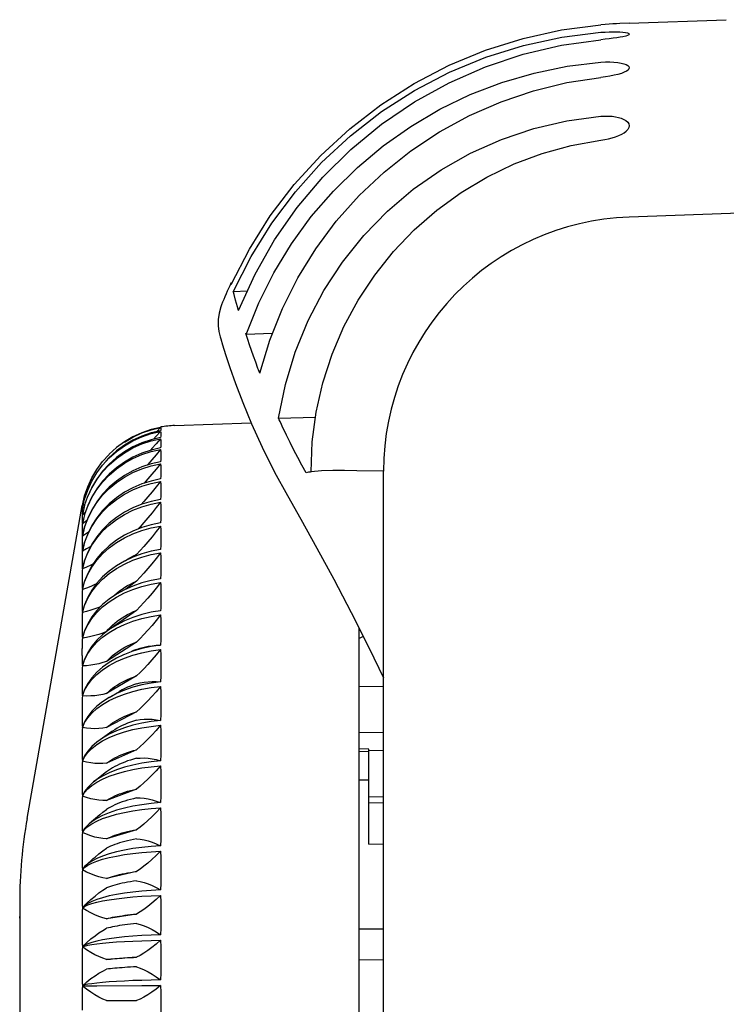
# Model space of a CAD drawing. Header units: inches. Extents: x 0 to 13.8, y 0 to 10.6.
# Tile 20 of 30: x 7.8 to 8.4, y 5.7 to 6.5. Entities that reach past the tile are written whole.
import ezdxf

# ---------------------------------------------------------------- set-up
doc = ezdxf.new("R2010")
doc.units = ezdxf.units.IN
doc.header["$LTSCALE"] = 0.75625
doc.header["$MEASUREMENT"] = 0
doc.layers.get('0').update_dxf_attribs({"linetype": 'CONTINUOUS'})

msp = doc.modelspace()

# ---------------------------------------------------------------- linework, layer by layer
at = {"color": 7, "linetype": 'Continuous'}
for p, q in [((8.31316, 6.45774), (8.30554, 6.45734)), ((8.31332, 6.45775), (8.31316, 6.45774)), ((8.31332, 6.45775), (8.39206, 6.4605)), ((8.25847, 6.44628), (8.29034, 6.45026)), ((9.01935, 6.32483), (8.31332, 6.30017)), ((7.99082, 6.24654), (7.99001, 6.24649)), ((7.99001, 6.24649), (7.99016, 6.24592)), ((8.00333, 6.23984), (7.99194, 6.23932)), ((7.99537, 6.22727), (7.99381, 6.23266)), ((7.99626, 6.22425), (7.99537, 6.22727)), ((8.00188, 6.20615), (8.00231, 6.20481)), ((8.02343, 6.20559), (8.00231, 6.20481)), ((8.02866, 6.13666), (8.05874, 6.13754)), ((7.92514, 6.12733), (7.93288, 6.12913)), ((7.93288, 6.12913), (7.92982, 6.12589)), ((7.93322, 6.12965), (7.93288, 6.12931)), ((7.94414, 6.1308), (8.00644, 6.13298)), ((8.03161, 6.13027), (8.03101, 6.13156)), ((7.88589, 6.1015), (7.89123, 6.10739)), ((7.88589, 6.09867), (7.89123, 6.10451)), ((7.89123, 6.10487), (7.88855, 6.10192)), ((8.02543, 6.0928), (8.03578, 6.07395)), ((8.11384, 4.29582), (8.11384, 6.09361)), ((7.87123, 6.06586), (7.87381, 6.07344)), ((7.82454, 5.81169), (7.86935, 6.06578)), ((7.86935, 6.06432), (7.86934, 6.06422)), ((7.86935, 6.06453), (7.86935, 6.06443)), ((7.87016, 6.06654), (7.86941, 6.06584)), ((7.87123, 6.06601), (7.86941, 6.05837)), ((7.87089, 6.0646), (7.86941, 6.06332)), ((7.86934, 6.06139), (7.86935, 6.06078)), ((7.86935, 6.06078), (7.86934, 6.06017)), ((7.86934, 6.05547), (7.86935, 6.05426)), ((7.87187, 6.06026), (7.86941, 6.05832)), ((7.87123, 6.05845), (7.86941, 6.05093)), ((7.86935, 6.05426), (7.86934, 6.05365)), ((7.87123, 6.04843), (7.86941, 6.04108)), ((7.86934, 6.03635), (7.86934, 6.03338)), ((7.87123, 6.03601), (7.86941, 6.02887)), ((7.89123, 6.03313), (7.8859, 6.02812)), ((7.86934, 6.02328), (7.86934, 6.01975)), ((7.91327, 6.02607), (7.91075, 6.02403)), ((7.87123, 6.02127), (7.86941, 6.01439)), ((7.86934, 6.00796), (7.86934, 6.0039)), ((7.91327, 6.00443), (7.90466, 5.99789)), ((7.86934, 5.9905), (7.86934, 5.98593)), ((7.89123, 5.98979), (7.88589, 5.98531)), ((7.91327, 5.98067), (7.88904, 5.96354)), ((7.93288, 5.98034), (7.92683, 5.97939)), ((7.86934, 5.971), (7.86934, 5.96595)), ((7.87123, 5.96411), (7.86941, 5.95825)), ((7.89123, 5.96499), (7.88589, 5.96083)), ((7.88904, 5.96354), (7.89055, 5.96528)), ((7.89055, 5.96528), (7.89215, 5.96698)), ((8.09415, 5.35343), (8.09415, 5.96589)), ((8.09741, 5.95942), (8.09415, 5.9579)), ((7.91327, 5.95493), (7.88904, 5.9392)), ((7.90354, 5.94183), (7.91039, 5.94422)), ((8.1021, 5.95007), (8.11384, 5.92575)), ((7.87123, 5.94113), (7.86941, 5.93568)), ((7.88904, 5.9392), (7.89055, 5.9408)), ((7.91327, 5.92737), (7.88904, 5.91313)), ((7.86934, 5.92637), (7.86934, 5.92046)), ((8.09415, 5.91875), (8.11384, 5.91918)), ((7.89123, 5.90992), (7.89958, 5.91481)), ((7.89123, 5.90734), (7.89713, 5.91016)), ((7.86934, 5.90152), (7.86934, 5.89522)), ((7.91327, 5.89816), (7.88904, 5.8855)), ((7.89342, 5.88222), (7.88378, 5.8755)), ((8.09415, 5.88176), (8.11384, 5.88148)), ((7.86934, 5.87517), (7.86934, 5.86854)), ((7.88118, 5.87165), (7.88589, 5.87458)), ((7.88589, 5.87458), (7.89123, 5.87728)), ((7.91327, 5.86748), (7.88904, 5.85648)), ((8.10203, 5.86793), (8.09415, 5.86812)), ((8.09415, 5.86614), (8.10203, 5.86595)), ((8.10201, 5.86708), (8.11384, 5.86684)), ((8.10203, 5.7908), (8.10203, 5.86793)), ((7.86941, 5.85817), (7.87123, 5.86173)), ((7.86937, 5.851), (7.86934, 5.8475)), ((7.86934, 5.8475), (7.86934, 5.84057)), ((7.88904, 5.84947), (7.87856, 5.84121)), ((7.89055, 5.85059), (7.88904, 5.84947)), ((7.87714, 5.83846), (7.88118, 5.84111)), ((8.10203, 5.84272), (8.09415, 5.84271)), ((7.86941, 5.82973), (7.87123, 5.83274)), ((7.91327, 5.83552), (7.88904, 5.82625)), ((8.11384, 5.82895), (8.10198, 5.82916)), ((8.10203, 5.8245), (8.11384, 5.82435)), ((7.86937, 5.82229), (7.86934, 5.81867)), ((7.86934, 5.81867), (7.86934, 5.81148)), ((7.87381, 5.80504), (7.87714, 5.80732)), ((7.88353, 5.81459), (7.87482, 5.80712)), ((7.87714, 5.80732), (7.88118, 5.80946)), ((7.87123, 5.80339), (7.86941, 5.80048)), ((7.86941, 5.80023), (7.87123, 5.80268)), ((7.87123, 5.80268), (7.87381, 5.80504)), ((7.91327, 5.80248), (7.88904, 5.79499)), ((7.86937, 5.79259), (7.86934, 5.78886)), ((7.86934, 5.78886), (7.86934, 5.78146)), ((8.10203, 5.7908), (8.11384, 5.79095)), ((7.8783, 5.77898), (7.87215, 5.77337)), ((7.87381, 5.77353), (7.87714, 5.77526)), ((7.87123, 5.77247), (7.86941, 5.77012)), ((7.86941, 5.76988), (7.87123, 5.77173)), ((7.87123, 5.77173), (7.87381, 5.77353)), ((7.87215, 5.77337), (7.87123, 5.77247)), ((7.91327, 5.76855), (7.88904, 5.76289)), ((7.86937, 5.76206), (7.86934, 5.75825)), ((7.86934, 5.75825), (7.86934, 5.75069)), ((7.81856, 5.74332), (7.81856, 5.73192)), ((7.86941, 5.73884), (7.87123, 5.7401)), ((7.87029, 5.74004), (7.86941, 5.73909)), ((7.87123, 5.7401), (7.87381, 5.74132)), ((7.87304, 5.74266), (7.87133, 5.74103)), ((7.81857, 5.73192), (7.81856, 5.73172)), ((7.81856, 5.73172), (7.81856, 5.57611)), ((7.81857, 5.73188), (7.81857, 5.73192)), ((7.81857, 5.73165), (7.81857, 5.73188)), ((7.81857, 5.73061), (7.81857, 5.73165)), ((7.86937, 5.7309), (7.86934, 5.72703)), ((7.91327, 5.73395), (7.88904, 5.73016)), ((7.86934, 5.72703), (7.86934, 5.71935)), ((8.11384, 5.7216), (8.09415, 5.7216)), ((7.86937, 5.6993), (7.86934, 5.6954)), ((7.86934, 5.6954), (7.86934, 5.68765)), ((7.91327, 5.6989), (7.88904, 5.69699)), ((8.11384, 5.69655), (8.09415, 5.69688)), ((7.87381, 5.67559), (7.88118, 5.67566)), ((7.88118, 5.67566), (7.91761, 5.6758)), ((7.91761, 5.6758), (7.93288, 5.67581)), ((7.86937, 5.66746), (7.86934, 5.66355)), ((7.86934, 5.66355), (7.86934, 5.65577)), ((7.88904, 5.6636), (7.91327, 5.6636))]:
    msp.add_line(p, q, dxfattribs=at)
for points in [[(7.99027, 6.24548), (8.00497, 6.27407), (8.02197, 6.30105), (8.04136, 6.32652), (8.06289, 6.3502), (8.08643, 6.37188), (8.11177, 6.39143), (8.13875, 6.40865), (8.16713, 6.42345), (8.19671, 6.43569), (8.22726, 6.4453), (8.25843, 6.45215), (8.29034, 6.45627)], [(8.30554, 6.45734), (8.30293, 6.45719), (8.30002, 6.457), (8.29689, 6.45679), (8.29365, 6.45655), (8.29034, 6.45628)], [(8.29034, 6.45027), (8.29371, 6.45049), (8.29701, 6.45063), (8.30019, 6.45068), (8.30314, 6.45065), (8.30578, 6.45054), (8.30807, 6.45035)], [(8.30807, 6.45035), (8.31029, 6.45005), (8.31193, 6.44969), (8.31296, 6.44926), (8.31332, 6.44876)], [(8.31332, 6.44876), (8.313, 6.44826), (8.31201, 6.44772), (8.31039, 6.44718), (8.3082, 6.44664)], [(7.99194, 6.23932), (8.00635, 6.26806), (8.02311, 6.29517), (8.04228, 6.32074), (8.06363, 6.3445), (8.08701, 6.36624), (8.11222, 6.38581), (8.13907, 6.40305), (8.16736, 6.41783), (8.19686, 6.43002), (8.22735, 6.43955), (8.25847, 6.44628)], [(7.99625, 6.22425), (8.00961, 6.25369), (8.02545, 6.28155), (8.04385, 6.30795), (8.06456, 6.33256), (8.08745, 6.35517), (8.11229, 6.3756), (8.1389, 6.39368), (8.16705, 6.40926), (8.19652, 6.4222), (8.22706, 6.43241), (8.25829, 6.43974), (8.29034, 6.44425)], [(8.3082, 6.44664), (8.30591, 6.4462), (8.30326, 6.44577), (8.30029, 6.44536), (8.29708, 6.44496), (8.29375, 6.44459), (8.29034, 6.44425)], [(8.00231, 6.20481), (8.01261, 6.23044), (8.02486, 6.25494), (8.03913, 6.27839), (8.05524, 6.30058), (8.07312, 6.32133), (8.09262, 6.34055), (8.11362, 6.35808), (8.13599, 6.37384), (8.15958, 6.38771), (8.18424, 6.3996), (8.20981, 6.40943), (8.23613, 6.41713), (8.26295, 6.42262), (8.29034, 6.42593)], [(8.29034, 6.42593), (8.29393, 6.42614), (8.29746, 6.42617), (8.30083, 6.42602), (8.30394, 6.42571), (8.30666, 6.42526), (8.30897, 6.42466)], [(8.30897, 6.42466), (8.31078, 6.42397), (8.31214, 6.42321), (8.313, 6.42236), (8.31332, 6.42139)], [(8.30921, 6.41774), (8.30689, 6.41685), (8.30413, 6.41604), (8.30103, 6.4153), (8.29764, 6.41464), (8.29404, 6.41407), (8.29034, 6.41361)], [(8.31332, 6.42139), (8.31308, 6.42052), (8.31232, 6.41958), (8.31102, 6.41865), (8.30921, 6.41774)], [(8.0134, 6.17337), (8.0215, 6.20012), (8.03179, 6.22588), (8.04432, 6.25073), (8.05893, 6.27442), (8.07555, 6.29675), (8.09402, 6.31757), (8.11424, 6.3367), (8.13602, 6.35403), (8.15924, 6.3694), (8.1837, 6.38273), (8.20923, 6.39388), (8.23565, 6.40279), (8.26265, 6.40936), (8.29034, 6.4136)], [(8.02866, 6.13666), (8.03416, 6.16401), (8.04213, 6.19042), (8.05262, 6.21601), (8.06547, 6.24046), (8.08058, 6.26353), (8.0978, 6.28506), (8.11698, 6.30483), (8.13794, 6.32269), (8.16052, 6.33848), (8.1845, 6.35207), (8.2097, 6.3633), (8.23589, 6.37211), (8.26273, 6.37834), (8.29034, 6.38204)], [(8.29034, 6.38204), (8.29345, 6.38222), (8.29648, 6.38221), (8.29936, 6.38201), (8.30208, 6.38163), (8.30459, 6.38109), (8.30687, 6.38039), (8.30889, 6.37954), (8.31058, 6.37853)], [(8.31058, 6.37853), (8.31204, 6.37724), (8.31296, 6.37587), (8.31332, 6.37425)], [(8.29034, 6.36273), (8.29345, 6.36322), (8.29651, 6.36384), (8.29946, 6.36458), (8.30225, 6.36543), (8.30485, 6.36641), (8.30719, 6.36748), (8.30922, 6.36865), (8.31088, 6.36991)], [(8.31332, 6.37425), (8.31307, 6.37288), (8.31225, 6.37139), (8.31088, 6.36991)], [(8.055, 6.0932), (8.05607, 6.11765), (8.0593, 6.14171), (8.0647, 6.1655), (8.0722, 6.18871), (8.08176, 6.21114), (8.09329, 6.23263), (8.1067, 6.25299), (8.12188, 6.27208), (8.13872, 6.28972), (8.15708, 6.30579), (8.17681, 6.32015), (8.19776, 6.33269), (8.21977, 6.34329), (8.24266, 6.35188), (8.26615, 6.35835), (8.29034, 6.36272)], [(7.99016, 6.24592), (7.99019, 6.24585), (7.99021, 6.24579), (7.99021, 6.24571), (7.99021, 6.24564), (7.99023, 6.24556), (7.99027, 6.24548)], [(7.99201, 6.23908), (7.992, 6.23912), (7.99199, 6.23916), (7.99198, 6.2392), (7.99197, 6.23924), (7.99196, 6.23928), (7.99195, 6.23932)], [(7.99381, 6.23266), (7.99255, 6.23716), (7.99201, 6.23908)], [(7.98238, 6.22879), (7.98179, 6.22722), (7.98035, 6.22197), (7.97966, 6.21685), (7.97963, 6.21193), (7.98019, 6.20722), (7.98122, 6.20289)], [(7.98122, 6.20289), (7.98173, 6.20119), (7.98323, 6.19633), (7.98571, 6.18851), (7.98922, 6.17795), (7.99383, 6.16488), (7.99963, 6.14955), (8.00674, 6.13224), (8.01529, 6.11322), (8.02543, 6.0928)], [(8.01197, 6.17717), (8.01012, 6.18219), (8.00837, 6.18706), (8.00672, 6.19175), (8.00516, 6.19628), (8.00369, 6.20063), (8.00232, 6.20481)], [(8.01289, 6.17465), (8.01247, 6.17592), (8.01223, 6.17655), (8.01197, 6.17717)], [(8.0134, 6.17337), (8.01313, 6.17402), (8.01289, 6.17465)], [(8.03101, 6.13156), (8.02985, 6.13412), (8.02927, 6.1354), (8.02867, 6.13666)], [(7.93288, 6.12931), (7.92514, 6.1275), (7.91761, 6.12492), (7.91039, 6.12159), (7.90354, 6.11755), (7.89713, 6.11284), (7.89123, 6.10751)], [(7.90354, 6.11741), (7.91039, 6.12144), (7.91761, 6.12475), (7.92514, 6.12733)], [(7.93288, 6.12913), (7.93307, 6.1289), (7.93318, 6.12859), (7.93322, 6.1282), (7.93318, 6.12774), (7.93307, 6.12721), (7.93288, 6.1266)], [(8.05111, 6.09251), (8.04768, 6.09864), (8.04437, 6.10477), (8.04118, 6.11087), (8.03809, 6.11694), (8.03511, 6.12298), (8.03161, 6.13027)], [(7.93288, 6.1266), (7.92514, 6.12479), (7.91761, 6.12222), (7.91039, 6.1189), (7.90354, 6.11488), (7.89713, 6.11019), (7.89123, 6.10487)], [(7.89123, 6.10451), (7.89713, 6.10978), (7.90354, 6.11444), (7.91039, 6.11843), (7.91761, 6.12172), (7.92514, 6.12427), (7.93288, 6.12606)], [(7.93288, 6.12101), (7.92514, 6.11922), (7.91761, 6.11667), (7.91039, 6.11338), (7.90354, 6.1094), (7.89713, 6.10475), (7.89123, 6.09949)], [(7.89123, 6.09888), (7.89713, 6.10408), (7.90354, 6.10866), (7.91039, 6.1126), (7.91761, 6.11583), (7.92514, 6.11835), (7.93288, 6.12011)], [(7.93288, 6.12011), (7.92933, 6.11599), (7.92591, 6.11208), (7.92463, 6.11064)], [(7.93288, 6.12606), (7.92933, 6.12211), (7.92713, 6.11968)], [(7.93288, 6.12606), (7.93307, 6.1254), (7.93318, 6.12467), (7.93322, 6.12387), (7.93318, 6.12299), (7.93307, 6.12203), (7.93288, 6.12101)], [(7.93288, 6.12011), (7.93307, 6.11903), (7.93318, 6.11789), (7.93322, 6.11667), (7.93318, 6.11537), (7.93307, 6.11401), (7.93288, 6.11257)], [(7.93288, 6.11257), (7.92514, 6.11081), (7.91761, 6.1083), (7.91039, 6.10507), (7.90354, 6.10114), (7.89713, 6.09657), (7.89123, 6.09139)], [(7.89123, 6.09055), (7.89713, 6.09563), (7.90354, 6.10012), (7.91039, 6.10397), (7.91761, 6.10714), (7.92514, 6.1096), (7.93288, 6.11132)], [(7.93288, 6.11132), (7.92934, 6.10708), (7.92592, 6.10305), (7.92261, 6.09923), (7.92207, 6.09862)], [(7.93288, 6.11132), (7.93307, 6.10983), (7.93318, 6.10828), (7.93322, 6.10665), (7.93318, 6.10495), (7.93307, 6.10318), (7.93288, 6.10134)], [(7.86941, 6.06584), (7.87123, 6.07356), (7.87381, 6.08107), (7.87714, 6.08828), (7.88118, 6.09511), (7.88589, 6.1015)], [(7.86941, 6.06335), (7.87123, 6.07098), (7.87381, 6.07842), (7.87714, 6.08556), (7.88118, 6.09234), (7.88589, 6.09867)], [(7.89123, 6.09949), (7.88589, 6.09366), (7.88118, 6.08733), (7.87714, 6.08057), (7.87381, 6.07344)], [(7.87381, 6.07319), (7.87714, 6.08023), (7.88118, 6.0869), (7.88589, 6.09314), (7.89123, 6.09888)], [(7.93288, 6.10134), (7.92514, 6.09962), (7.91761, 6.09716), (7.91039, 6.094), (7.90354, 6.09017), (7.89713, 6.0857), (7.89123, 6.08063)], [(7.89123, 6.07956), (7.89713, 6.0845), (7.90354, 6.08886), (7.91039, 6.0926), (7.91761, 6.09568), (7.92514, 6.09807), (7.93288, 6.09974)], [(7.93288, 6.09974), (7.92935, 6.0954), (7.92593, 6.09128), (7.92261, 6.08738), (7.91964, 6.08397)], [(7.93288, 6.09974), (7.93307, 6.09786), (7.93318, 6.0959), (7.93322, 6.09388), (7.93318, 6.09178), (7.93307, 6.08962), (7.93288, 6.08738)], [(7.89123, 6.09139), (7.88589, 6.08566), (7.88118, 6.07943), (7.87714, 6.07277), (7.87381, 6.06576), (7.87123, 6.05845)], [(7.87123, 6.05824), (7.87381, 6.06541), (7.87714, 6.0723), (7.88118, 6.07883), (7.88589, 6.08493), (7.89123, 6.09055)], [(7.93288, 6.08738), (7.92514, 6.08571), (7.91761, 6.08333), (7.91039, 6.08026), (7.90354, 6.07654), (7.89713, 6.07219), (7.89123, 6.06728)], [(8.055, 6.09314), (8.05435, 6.09302), (8.05371, 6.09291), (8.05306, 6.0928), (8.0511, 6.09251)], [(8.11384, 6.09361), (8.09227, 6.09396), (8.08224, 6.09428), (8.07269, 6.09439), (8.06362, 6.09398), (8.055, 6.09314)], [(7.86941, 6.04099), (7.87123, 6.04816), (7.87381, 6.05513), (7.87714, 6.06182), (7.88118, 6.06817), (7.88589, 6.0741), (7.89123, 6.07956)], [(7.89123, 6.08063), (7.88589, 6.07503), (7.88118, 6.06894), (7.87714, 6.06243), (7.87381, 6.05557), (7.87123, 6.04843)], [(7.89123, 6.06598), (7.89713, 6.07075), (7.90354, 6.07496), (7.91039, 6.07857), (7.91761, 6.08154), (7.92514, 6.08384), (7.93288, 6.08546)], [(7.93288, 6.08546), (7.92936, 6.08104), (7.92594, 6.07686), (7.92261, 6.07289), (7.91938, 6.06916), (7.91719, 6.06671)], [(7.93288, 6.08546), (7.93307, 6.08318), (7.93318, 6.08084), (7.93322, 6.07843), (7.93318, 6.07595), (7.93307, 6.0734), (7.93288, 6.07079)], [(8.03578, 6.07395), (8.04667, 6.05485), (8.05978, 6.03131), (8.07346, 6.00599), (8.08761, 5.97891), (8.1021, 5.95007)], [(7.86941, 6.06584), (7.86939, 6.06565), (7.86937, 6.06548), (7.86937, 6.06532), (7.86937, 6.06517), (7.86936, 6.065), (7.86934, 6.06483)], [(7.86934, 6.06483), (7.86935, 6.06473), (7.86935, 6.06463)], [(7.86934, 6.06422), (7.86936, 6.06409), (7.86937, 6.06394), (7.86937, 6.06379), (7.86937, 6.06363), (7.86939, 6.06349), (7.86941, 6.06335)], [(7.86941, 6.06332), (7.86939, 6.06298), (7.86937, 6.06265), (7.86937, 6.06203)], [(7.86941, 6.02876), (7.87123, 6.03569), (7.87381, 6.04241), (7.87714, 6.04887), (7.88118, 6.05499), (7.88589, 6.06072), (7.89123, 6.06598)], [(7.89123, 6.06728), (7.88589, 6.06183), (7.88118, 6.05592), (7.87714, 6.0496), (7.87381, 6.04294), (7.87123, 6.03601)], [(7.93288, 6.07079), (7.92514, 6.06918), (7.91761, 6.06688), (7.91039, 6.06393), (7.90354, 6.06033), (7.89713, 6.05615), (7.89123, 6.05141)], [(7.89123, 6.0499), (7.89713, 6.05446), (7.90354, 6.05849), (7.91039, 6.06195), (7.91761, 6.06479), (7.92514, 6.067), (7.93288, 6.06854)], [(7.93288, 6.06854), (7.92938, 6.06409), (7.92596, 6.05987), (7.92261, 6.05585), (7.91935, 6.05209), (7.91625, 6.04863), (7.91443, 6.04668)], [(7.93288, 6.06854), (7.93307, 6.06589), (7.93318, 6.06318), (7.93322, 6.06039), (7.93318, 6.05755), (7.93307, 6.05464), (7.93288, 6.05167)], [(7.86937, 6.06203), (7.86936, 6.06171), (7.86934, 6.06139)], [(7.86934, 6.06017), (7.86936, 6.05988), (7.86937, 6.05959), (7.86937, 6.05897)], [(7.86937, 6.05641), (7.86936, 6.05594), (7.86934, 6.05547)], [(7.86937, 6.05897), (7.86939, 6.05866), (7.86941, 6.05837)], [(7.86941, 6.05832), (7.86939, 6.05782), (7.86937, 6.05733), (7.86937, 6.05641)], [(7.86934, 6.05365), (7.86936, 6.05321), (7.86937, 6.05276), (7.86937, 6.05184)], [(7.86937, 6.04834), (7.86936, 6.04772), (7.86934, 6.0471)], [(7.86934, 6.0471), (7.86935, 6.0451), (7.86934, 6.0447)], [(7.86937, 6.05184), (7.86939, 6.05138), (7.86941, 6.05093)], [(7.86941, 6.05086), (7.86939, 6.0502), (7.86937, 6.04957), (7.86937, 6.04834)], [(7.87304, 6.05344), (7.8729, 6.05334), (7.86941, 6.05086)], [(7.86941, 6.01426), (7.87123, 6.02089), (7.87381, 6.02733), (7.87714, 6.03352), (7.88118, 6.03938), (7.88589, 6.04486), (7.89123, 6.0499)], [(7.89123, 6.05141), (7.88589, 6.04616), (7.88118, 6.04046), (7.87714, 6.03437), (7.87381, 6.02795), (7.87123, 6.02127)], [(7.93288, 6.05167), (7.92514, 6.05013), (7.91761, 6.04793), (7.91039, 6.0451), (7.90354, 6.04166), (7.89713, 6.03766), (7.89123, 6.03313)], [(7.89123, 6.03141), (7.89713, 6.03575), (7.90354, 6.03957), (7.91039, 6.04285), (7.91761, 6.04555), (7.92514, 6.04764), (7.93288, 6.04911)], [(7.93288, 6.04911), (7.92937, 6.04461), (7.92594, 6.04037), (7.92261, 6.03638), (7.91937, 6.03266), (7.91626, 6.02922), (7.91327, 6.02607)], [(7.93288, 6.04911), (7.93307, 6.0461), (7.93318, 6.04303), (7.93322, 6.03989), (7.93318, 6.0367), (7.93307, 6.03344), (7.93288, 6.03013)], [(7.86934, 6.0447), (7.86936, 6.04411), (7.86937, 6.04352), (7.86937, 6.04229)], [(7.86937, 6.04229), (7.86939, 6.04168), (7.86941, 6.04108)], [(7.86941, 6.04099), (7.86939, 6.04018), (7.86937, 6.0394), (7.86937, 6.03788)], [(7.87442, 6.04417), (7.8729, 6.04317), (7.86941, 6.04099)], [(7.86937, 6.03788), (7.86936, 6.03712), (7.86934, 6.03635)], [(7.86934, 6.03338), (7.86936, 6.03265), (7.86937, 6.0319), (7.86937, 6.03039)], [(7.87617, 6.0325), (7.8729, 6.03064), (7.86941, 6.02876)], [(7.86941, 5.99758), (7.87123, 6.00387), (7.87381, 6.00999), (7.87714, 6.01586), (7.88118, 6.02142), (7.88589, 6.02662), (7.89123, 6.03141)], [(7.86937, 6.02508), (7.86936, 6.02418), (7.86934, 6.02328)], [(7.86937, 6.03039), (7.86939, 6.02963), (7.86941, 6.02887)], [(7.86941, 6.02876), (7.86939, 6.02781), (7.86937, 6.02688), (7.86937, 6.02508)], [(7.88589, 6.02811), (7.88118, 6.02266), (7.87714, 6.01683), (7.87381, 6.01069), (7.87123, 6.0043), (7.87099, 6.00342)], [(7.93288, 6.03013), (7.92514, 6.02866), (7.91761, 6.02658), (7.91039, 6.02389), (7.90354, 6.02064), (7.89713, 6.01684), (7.89123, 6.01255)], [(7.89123, 6.01063), (7.89713, 6.01471), (7.90354, 6.01831), (7.91039, 6.02139), (7.91761, 6.02393), (7.92514, 6.0259), (7.93288, 6.02727)], [(7.90429, 6.02099), (7.90608, 6.02216), (7.90841, 6.02355), (7.9108, 6.02485), (7.91327, 6.02607)], [(7.93288, 6.02727), (7.92936, 6.02276), (7.92593, 6.01853), (7.92261, 6.01458), (7.91938, 6.01091), (7.91627, 6.00753), (7.91327, 6.00443)], [(7.93288, 6.02727), (7.93307, 6.02392), (7.93318, 6.02051), (7.93322, 6.01704), (7.93318, 6.01352), (7.93307, 6.00994), (7.93288, 6.0063)], [(7.86934, 6.01975), (7.86936, 6.01888), (7.86937, 6.018), (7.86937, 6.01619)], [(7.86937, 6.01619), (7.86939, 6.01529), (7.86941, 6.01439)], [(7.87829, 6.01849), (7.87629, 6.01746), (7.8729, 6.01582), (7.86941, 6.01426)], [(7.86937, 6.01003), (7.86936, 6.009), (7.86934, 6.00796)], [(7.86941, 6.01426), (7.86939, 6.01318), (7.86937, 6.01211), (7.86937, 6.01003)], [(7.86941, 5.97881), (7.87123, 5.98473), (7.87381, 5.99048), (7.87714, 5.996), (7.88118, 6.00124), (7.88589, 6.00613), (7.89123, 6.01063)], [(7.89123, 6.01255), (7.88589, 6.00778), (7.88118, 6.00261), (7.87714, 5.99709), (7.87381, 5.99127), (7.87123, 5.98521)], [(7.86934, 6.0039), (7.86936, 6.0029), (7.86937, 6.00188), (7.86937, 5.99981)], [(7.86937, 5.99981), (7.86939, 5.99876), (7.86941, 5.99772)], [(7.88085, 6.00216), (7.87958, 6.00156), (7.87629, 6.00014), (7.8729, 5.99881), (7.86941, 5.99758)], [(7.93288, 6.0063), (7.92514, 6.00492), (7.91761, 6.00297), (7.91039, 6.00044), (7.90354, 5.99739), (7.89713, 5.99382), (7.89123, 5.98979)], [(7.89123, 5.98769), (7.89713, 5.99148), (7.90354, 5.99483), (7.91039, 5.9977), (7.91761, 6.00006), (7.92514, 6.00189), (7.93288, 6.00317)], [(7.89958, 5.99642), (7.90166, 5.99794), (7.90383, 5.99939), (7.90608, 6.00076), (7.90841, 6.00206), (7.9108, 6.00329), (7.91327, 6.00443)], [(7.93288, 6.00317), (7.92937, 5.9987), (7.92596, 5.99452), (7.92264, 5.99063), (7.91942, 5.98703), (7.9163, 5.98371), (7.91327, 5.98067)], [(7.93288, 6.00317), (7.93298, 6.00135), (7.93307, 5.9995), (7.93313, 5.99765), (7.93318, 5.99578), (7.93321, 5.99389), (7.93322, 5.99199)], [(7.86937, 5.99283), (7.86936, 5.99166), (7.86934, 5.9905)], [(7.86941, 5.99758), (7.86939, 5.99636), (7.86937, 5.99516), (7.86937, 5.99283)], [(7.89432, 5.9919), (7.89568, 5.99318), (7.89758, 5.99483), (7.89958, 5.99642)], [(7.93322, 5.99199), (7.93321, 5.99008), (7.93318, 5.98816), (7.93313, 5.98622), (7.93307, 5.98427), (7.93298, 5.98231), (7.93288, 5.98034)], [(7.86934, 5.98593), (7.86936, 5.9848), (7.86937, 5.98365), (7.86937, 5.98132)], [(7.86941, 5.95807), (7.87123, 5.96358), (7.87381, 5.96894), (7.87714, 5.97408), (7.88118, 5.97895), (7.88589, 5.9835), (7.89123, 5.98769)], [(7.88446, 5.98384), (7.88279, 5.9831), (7.87958, 5.98185), (7.87629, 5.98072), (7.8729, 5.97971), (7.86941, 5.97881)], [(7.88589, 5.98531), (7.88118, 5.98046), (7.87714, 5.97527), (7.87381, 5.9698), (7.87123, 5.96411)], [(7.86937, 5.98132), (7.86939, 5.98015), (7.86941, 5.97897)], [(7.86941, 5.97881), (7.86939, 5.97746), (7.86937, 5.97614), (7.86937, 5.97356)], [(7.92683, 5.97939), (7.92514, 5.97906), (7.91761, 5.97724), (7.91039, 5.97489), (7.90354, 5.97205), (7.89713, 5.96874), (7.89123, 5.96499)], [(7.89123, 5.96272), (7.89713, 5.96621), (7.90354, 5.96929), (7.91039, 5.97193), (7.91761, 5.9741), (7.92514, 5.97578), (7.93288, 5.97695)], [(7.89958, 5.97322), (7.90166, 5.97463), (7.90383, 5.97598), (7.90608, 5.97726), (7.90841, 5.97847), (7.9108, 5.97961), (7.91327, 5.98067)], [(7.93288, 5.97695), (7.92936, 5.97253), (7.92595, 5.9684), (7.92263, 5.96459), (7.91942, 5.96108), (7.9163, 5.95786), (7.91327, 5.95493)], [(7.93288, 5.97695), (7.93307, 5.97299), (7.93318, 5.96897), (7.93322, 5.9649), (7.93318, 5.96078), (7.93307, 5.95661), (7.93288, 5.9524)], [(7.86937, 5.97356), (7.86936, 5.97228), (7.86934, 5.971)], [(7.89215, 5.96698), (7.89387, 5.96862), (7.89568, 5.97021), (7.89758, 5.97174), (7.89958, 5.97322)], [(7.86934, 5.96595), (7.86936, 5.96469), (7.86937, 5.96343), (7.86937, 5.96085)], [(7.86937, 5.96085), (7.86939, 5.95955), (7.86941, 5.95825)], [(7.88904, 5.96354), (7.88595, 5.96226), (7.8828, 5.96113), (7.87958, 5.96015), (7.87629, 5.95932), (7.8729, 5.95863), (7.86941, 5.95807)], [(7.86941, 5.9355), (7.87123, 5.94056), (7.87381, 5.94549), (7.87714, 5.95021), (7.88118, 5.95469), (7.88589, 5.95887), (7.89123, 5.96272)], [(7.88589, 5.96083), (7.88118, 5.95632), (7.87714, 5.9515), (7.87381, 5.94642), (7.87123, 5.94113)], [(7.86937, 5.95237), (7.86936, 5.95097), (7.86935, 5.94958)], [(7.86941, 5.95807), (7.86939, 5.95661), (7.86937, 5.95517), (7.86937, 5.95237)], [(7.89958, 5.94809), (7.90166, 5.94939), (7.90383, 5.95062), (7.90608, 5.9518), (7.90841, 5.95291), (7.9108, 5.95396), (7.91327, 5.95493)], [(7.93288, 5.9524), (7.92514, 5.95122), (7.91761, 5.94955), (7.91039, 5.9474), (7.90354, 5.94479), (7.90276, 5.94446)], [(7.91327, 5.94895), (7.91634, 5.94996), (7.9195, 5.9508), (7.92273, 5.95146), (7.92603, 5.95195), (7.92942, 5.95226), (7.93288, 5.9524)], [(7.86934, 5.94408), (7.86935, 5.94452), (7.86935, 5.94958)], [(7.86934, 5.94408), (7.86936, 5.94271), (7.86937, 5.94133), (7.86937, 5.93852)], [(7.89055, 5.9408), (7.89215, 5.94235), (7.89387, 5.94386), (7.89568, 5.94533), (7.89758, 5.94673), (7.89958, 5.94809)], [(7.90276, 5.94446), (7.89713, 5.94175), (7.89123, 5.93831)], [(7.91327, 5.94895), (7.9108, 5.94797), (7.90952, 5.94742)], [(7.91039, 5.94422), (7.91761, 5.94619), (7.92514, 5.94772), (7.93288, 5.94878)], [(7.93288, 5.94878), (7.92935, 5.94442), (7.92593, 5.94038), (7.92263, 5.93668), (7.91942, 5.93328), (7.9163, 5.93018), (7.91327, 5.92737)], [(7.93288, 5.94878), (7.93307, 5.94454), (7.93318, 5.94025), (7.93322, 5.93591), (7.93318, 5.93154), (7.93307, 5.92711), (7.93288, 5.92265)], [(7.86937, 5.93852), (7.86939, 5.93711), (7.86941, 5.93568)], [(7.86941, 5.9355), (7.86939, 5.93393), (7.86937, 5.93238), (7.86937, 5.92936)], [(7.88904, 5.9392), (7.88595, 5.93817), (7.8828, 5.9373), (7.87958, 5.93661), (7.87629, 5.93608), (7.8729, 5.93571), (7.86941, 5.9355)], [(7.89123, 5.93831), (7.88589, 5.9345), (7.88118, 5.93035), (7.87714, 5.92593), (7.87381, 5.92127), (7.87123, 5.91641), (7.86941, 5.91142)], [(7.86941, 5.91122), (7.87123, 5.91581), (7.87381, 5.92027), (7.87714, 5.92455), (7.88118, 5.92861), (7.88589, 5.9324), (7.89123, 5.93588)], [(7.89123, 5.93588), (7.89713, 5.93904), (7.90354, 5.94183)], [(7.86937, 5.92936), (7.86936, 5.92786), (7.86934, 5.92637)], [(7.89958, 5.92118), (7.90166, 5.92235), (7.90383, 5.92347), (7.90608, 5.92454), (7.90841, 5.92554), (7.9108, 5.92649), (7.91327, 5.92737)], [(7.86934, 5.92046), (7.86936, 5.91898), (7.86937, 5.9175), (7.86937, 5.91448)], [(7.88904, 5.91313), (7.89055, 5.91458), (7.89215, 5.91599), (7.89387, 5.91736), (7.89568, 5.91868), (7.89758, 5.91995), (7.89958, 5.92118)], [(7.93288, 5.92265), (7.92514, 5.92159), (7.91761, 5.92008), (7.91039, 5.91813), (7.90354, 5.91577), (7.89713, 5.91303), (7.89123, 5.90992)], [(7.91327, 5.921), (7.9108, 5.92012), (7.90841, 5.91917), (7.90608, 5.91817), (7.90383, 5.9171), (7.90166, 5.91598), (7.89958, 5.91481)], [(7.91327, 5.921), (7.91634, 5.92177), (7.9195, 5.92233), (7.92273, 5.92271), (7.92604, 5.92288), (7.92942, 5.92287), (7.93288, 5.92265)], [(7.86937, 5.91448), (7.86939, 5.91295), (7.86941, 5.91142)], [(7.86941, 5.91122), (7.86939, 5.90955), (7.86937, 5.90791), (7.86937, 5.9047)], [(7.88904, 5.91313), (7.88594, 5.91235), (7.88279, 5.91176), (7.87957, 5.91135), (7.87628, 5.91113), (7.87289, 5.91108), (7.86941, 5.91122)], [(7.89713, 5.91016), (7.90354, 5.91264), (7.91039, 5.91477), (7.91761, 5.91652), (7.92514, 5.91788), (7.93288, 5.91882)], [(7.93288, 5.91882), (7.92935, 5.91457), (7.92593, 5.91064), (7.92262, 5.90705), (7.91941, 5.90378), (7.91629, 5.90082), (7.91327, 5.89816)], [(7.93288, 5.91882), (7.93307, 5.91433), (7.93318, 5.9098), (7.93322, 5.90523), (7.93318, 5.90062), (7.93307, 5.89597), (7.93288, 5.89129)], [(7.86937, 5.9047), (7.86936, 5.90311), (7.86934, 5.90152)], [(7.89123, 5.90992), (7.88589, 5.90647), (7.88118, 5.90272), (7.87714, 5.89872), (7.87381, 5.8945), (7.87123, 5.89012), (7.86941, 5.8856)], [(7.86941, 5.88539), (7.87123, 5.88948), (7.87381, 5.89345), (7.87714, 5.89726), (7.88118, 5.90087), (7.88589, 5.90424), (7.89123, 5.90734)], [(7.86934, 5.89522), (7.86936, 5.89366), (7.86937, 5.89207), (7.86937, 5.88886)], [(7.89958, 5.89266), (7.90166, 5.8937), (7.90383, 5.8947), (7.90608, 5.89564), (7.90841, 5.89654), (7.9108, 5.89738), (7.91327, 5.89816)], [(7.86937, 5.88886), (7.86939, 5.88724), (7.86941, 5.8856)], [(7.88904, 5.8855), (7.89055, 5.88679), (7.89215, 5.88804), (7.89387, 5.88926), (7.89568, 5.89043), (7.89758, 5.89157), (7.89958, 5.89266)], [(7.93288, 5.89129), (7.92514, 5.89034), (7.91761, 5.889), (7.91039, 5.88727), (7.90354, 5.88518), (7.89713, 5.88274), (7.89123, 5.87998)], [(7.89123, 5.87728), (7.89713, 5.87973), (7.90354, 5.88189), (7.91039, 5.88374), (7.91761, 5.88527), (7.92514, 5.88644), (7.93288, 5.88727)], [(7.91327, 5.89145), (7.9108, 5.89066), (7.90841, 5.88982), (7.90608, 5.88893), (7.90383, 5.88798), (7.90166, 5.88699), (7.89958, 5.88594)], [(7.91327, 5.89145), (7.91634, 5.89196), (7.91949, 5.89225), (7.92273, 5.89233), (7.92604, 5.89219), (7.92942, 5.89185), (7.93288, 5.89129)], [(7.93288, 5.88727), (7.92934, 5.88313), (7.92592, 5.87934), (7.92261, 5.8759), (7.9194, 5.87278), (7.91629, 5.86998), (7.91327, 5.86748)], [(7.93288, 5.88727), (7.93307, 5.88256), (7.93318, 5.87781), (7.93322, 5.87303), (7.93318, 5.86822), (7.93307, 5.86337), (7.93288, 5.85849)], [(7.86941, 5.88539), (7.86939, 5.88364), (7.86937, 5.88191), (7.86937, 5.87852)], [(7.88904, 5.8855), (7.88594, 5.88498), (7.88279, 5.88466), (7.87957, 5.88454), (7.87628, 5.88463), (7.87289, 5.88491), (7.86941, 5.88539)], [(7.89123, 5.87998), (7.88589, 5.87691), (7.88378, 5.87551)], [(7.89958, 5.88594), (7.89758, 5.88485), (7.89568, 5.88372), (7.89387, 5.88255), (7.89341, 5.88223)], [(7.86937, 5.87852), (7.86936, 5.87684), (7.86934, 5.87517)], [(7.88378, 5.87551), (7.88118, 5.87359), (7.87714, 5.87003), (7.87381, 5.86629), (7.87123, 5.8624), (7.86941, 5.8584)], [(7.87123, 5.86173), (7.87381, 5.86519), (7.87714, 5.8685), (7.88118, 5.87165)], [(7.86934, 5.86854), (7.86936, 5.86689), (7.86937, 5.86522), (7.86937, 5.86183)], [(7.89958, 5.8627), (7.90166, 5.86361), (7.90383, 5.86447), (7.90608, 5.86529), (7.90841, 5.86607), (7.9108, 5.8668), (7.91327, 5.86748)], [(7.86937, 5.86183), (7.86939, 5.86012), (7.86941, 5.8584)], [(7.86941, 5.85817), (7.86939, 5.85634), (7.86937, 5.85453), (7.86937, 5.851)], [(7.88904, 5.85648), (7.88594, 5.85622), (7.88279, 5.85618), (7.87957, 5.85635), (7.87628, 5.85674), (7.87289, 5.85735), (7.86941, 5.85817)], [(7.88904, 5.85648), (7.89055, 5.8576), (7.89215, 5.85869), (7.89387, 5.85975), (7.89568, 5.86077), (7.89758, 5.86175), (7.89958, 5.8627)], [(7.89958, 5.85568), (7.89758, 5.85474), (7.89568, 5.85375), (7.89387, 5.85273), (7.89215, 5.85167), (7.89055, 5.85059)], [(7.93288, 5.85849), (7.92514, 5.85767), (7.91761, 5.8565), (7.91039, 5.85501), (7.90354, 5.85319), (7.89713, 5.85107), (7.89123, 5.84868)], [(7.91327, 5.86047), (7.9108, 5.85978), (7.90841, 5.85905), (7.90608, 5.85828), (7.90383, 5.85745), (7.90166, 5.85659), (7.89958, 5.85568)], [(7.91327, 5.86047), (7.91634, 5.86071), (7.91949, 5.86073), (7.92273, 5.86051), (7.92604, 5.86007), (7.92942, 5.8594), (7.93288, 5.85849)], [(7.89123, 5.84868), (7.88589, 5.84602), (7.88118, 5.84314), (7.87856, 5.84122)], [(7.89123, 5.84587), (7.89713, 5.84794), (7.90354, 5.84977), (7.91039, 5.85133), (7.91761, 5.85262), (7.92514, 5.85361), (7.93288, 5.85431)], [(7.93288, 5.85431), (7.92934, 5.85034), (7.92592, 5.84671), (7.92261, 5.84343), (7.9194, 5.84048), (7.91629, 5.83784), (7.91327, 5.83552)], [(7.93288, 5.85431), (7.93307, 5.84941), (7.93318, 5.84448), (7.93322, 5.83952), (7.93318, 5.83453), (7.93307, 5.82951), (7.93288, 5.82447)], [(7.86934, 5.84057), (7.86937, 5.83709), (7.86937, 5.83356)], [(7.87856, 5.84122), (7.87714, 5.84005), (7.87381, 5.83681), (7.87123, 5.83343), (7.86941, 5.82996)], [(7.88118, 5.84111), (7.88589, 5.84359), (7.89123, 5.84587)], [(7.86937, 5.83356), (7.86939, 5.83177), (7.86941, 5.82996)], [(7.87123, 5.83274), (7.87381, 5.83566), (7.87714, 5.83846)], [(7.88904, 5.82625), (7.89055, 5.82719), (7.89215, 5.82811), (7.89387, 5.829), (7.89568, 5.82986), (7.89758, 5.83069), (7.89958, 5.83149)], [(7.89958, 5.83149), (7.90166, 5.83225), (7.90383, 5.83298), (7.90608, 5.83368), (7.90841, 5.83433), (7.9108, 5.83495), (7.91327, 5.83552)], [(7.86941, 5.82973), (7.86939, 5.82783), (7.86937, 5.82596), (7.86937, 5.82229)], [(7.88904, 5.82625), (7.88595, 5.82625), (7.88279, 5.82648), (7.87958, 5.82694), (7.87629, 5.82764), (7.8729, 5.82857), (7.86941, 5.82973)], [(7.89958, 5.82421), (7.89758, 5.82341), (7.89568, 5.82259), (7.89387, 5.82172), (7.89215, 5.82084), (7.89055, 5.81992), (7.88904, 5.81897)], [(7.93288, 5.82447), (7.92514, 5.82378), (7.91761, 5.8228), (7.91039, 5.82154), (7.90354, 5.82001), (7.89713, 5.81823), (7.89123, 5.81622)], [(7.91327, 5.82825), (7.9108, 5.82767), (7.90841, 5.82706), (7.90608, 5.8264), (7.90383, 5.82571), (7.90166, 5.82498), (7.89958, 5.82421)], [(7.91327, 5.82825), (7.91634, 5.82823), (7.91949, 5.82797), (7.92273, 5.82746), (7.92604, 5.82671), (7.92942, 5.82571), (7.93288, 5.82447)], [(7.89123, 5.81622), (7.88589, 5.81398), (7.88118, 5.81155), (7.87714, 5.80896), (7.87482, 5.80714)], [(7.88353, 5.8146), (7.88602, 5.81667), (7.88904, 5.81897)], [(7.89123, 5.81332), (7.89713, 5.81499), (7.90354, 5.81648), (7.91039, 5.81774), (7.91761, 5.81878), (7.92514, 5.81959), (7.93288, 5.82015)], [(7.93288, 5.82015), (7.92934, 5.81636), (7.92592, 5.81292), (7.92261, 5.80982), (7.9194, 5.80706), (7.91629, 5.80461), (7.91327, 5.80248)], [(7.93288, 5.82015), (7.93307, 5.81509), (7.93318, 5.81001), (7.93322, 5.8049), (7.93318, 5.79976), (7.93307, 5.79461), (7.93288, 5.78943)], [(7.86934, 5.81148), (7.86937, 5.80787), (7.86937, 5.80421)], [(7.87482, 5.80714), (7.87381, 5.80623), (7.87123, 5.80339)], [(7.88118, 5.80946), (7.88589, 5.81147), (7.89123, 5.81332)], [(7.86937, 5.80421), (7.86939, 5.80235), (7.86941, 5.80048)], [(7.86941, 5.80023), (7.86939, 5.79829), (7.86937, 5.79636), (7.86937, 5.79259)], [(7.88904, 5.79499), (7.88595, 5.79525), (7.88279, 5.79576), (7.87958, 5.79651), (7.87629, 5.7975), (7.8729, 5.79874), (7.86941, 5.80023)], [(7.88904, 5.79499), (7.89055, 5.79575), (7.89215, 5.79649), (7.89387, 5.79721), (7.89568, 5.7979), (7.89758, 5.79857), (7.89958, 5.79922)], [(7.89958, 5.79922), (7.90166, 5.79984), (7.90383, 5.80042), (7.90608, 5.80098), (7.90841, 5.80151), (7.9108, 5.80201), (7.91327, 5.80248)], [(7.89958, 5.79173), (7.89758, 5.79109), (7.89568, 5.79042), (7.89387, 5.78972), (7.89215, 5.789), (7.89055, 5.78826), (7.88904, 5.7875)], [(7.91327, 5.79499), (7.9108, 5.79452), (7.90841, 5.79402), (7.90608, 5.7935), (7.90383, 5.79294), (7.90166, 5.79235), (7.89958, 5.79173)], [(7.91327, 5.79499), (7.91634, 5.79471), (7.91949, 5.79417), (7.92273, 5.79338), (7.92604, 5.79232), (7.92942, 5.79101), (7.93288, 5.78943)], [(7.8783, 5.77898), (7.8797, 5.78024), (7.8829, 5.78296), (7.88602, 5.78538), (7.88904, 5.7875)], [(7.93288, 5.78943), (7.92514, 5.78887), (7.91761, 5.78808), (7.91039, 5.78707), (7.90354, 5.78584), (7.89713, 5.78441), (7.89123, 5.78279)], [(7.89123, 5.77981), (7.89713, 5.78109), (7.90354, 5.78221), (7.91039, 5.78318), (7.91761, 5.78397), (7.92514, 5.78458), (7.93288, 5.785)], [(7.93288, 5.785), (7.92934, 5.78142), (7.92592, 5.77818), (7.92261, 5.77529), (7.9194, 5.77273), (7.91629, 5.77048), (7.91327, 5.76855)], [(7.93288, 5.785), (7.93307, 5.77981), (7.93318, 5.77461), (7.93322, 5.76938), (7.93318, 5.76413), (7.93307, 5.75887), (7.93288, 5.7536)], [(7.86934, 5.78146), (7.86937, 5.77774), (7.86937, 5.77397)], [(7.89123, 5.78279), (7.88589, 5.78099), (7.88118, 5.77903), (7.87714, 5.77695), (7.87381, 5.77475), (7.87215, 5.77337)], [(7.87714, 5.77526), (7.88118, 5.77689), (7.88589, 5.77842), (7.89123, 5.77981)], [(7.86937, 5.77397), (7.86939, 5.77205), (7.86941, 5.77012)], [(7.86941, 5.76988), (7.86939, 5.76789), (7.86937, 5.76592), (7.86937, 5.76206)], [(7.88904, 5.76289), (7.88595, 5.76342), (7.88279, 5.7642), (7.87958, 5.76522), (7.8763, 5.76651), (7.8729, 5.76806), (7.86941, 5.76988)], [(7.89958, 5.76609), (7.90166, 5.76656), (7.90383, 5.767), (7.90608, 5.76742), (7.90841, 5.76782), (7.9108, 5.7682), (7.91327, 5.76855)], [(7.88904, 5.76289), (7.89055, 5.76347), (7.89215, 5.76403), (7.89387, 5.76457), (7.89568, 5.7651), (7.89758, 5.7656), (7.89958, 5.76609)], [(7.91327, 5.76089), (7.9108, 5.76054), (7.90841, 5.76017), (7.90608, 5.75977), (7.90383, 5.75934), (7.90166, 5.7589), (7.89958, 5.75843)], [(7.91327, 5.76089), (7.91634, 5.76036), (7.9195, 5.75955), (7.92273, 5.75847), (7.92604, 5.75711), (7.92942, 5.75549), (7.93288, 5.7536)], [(7.87304, 5.74266), (7.87639, 5.74575), (7.8797, 5.74858), (7.8829, 5.7511), (7.88602, 5.75332), (7.88904, 5.75524)], [(7.89958, 5.75843), (7.89758, 5.75794), (7.89568, 5.75744), (7.89387, 5.75691), (7.89215, 5.75637), (7.89055, 5.75581), (7.88904, 5.75524)], [(7.93288, 5.7536), (7.92514, 5.75318), (7.91761, 5.75258), (7.91039, 5.75182), (7.90354, 5.75089), (7.89713, 5.74982), (7.89123, 5.74861)], [(7.86934, 5.75069), (7.86937, 5.74688), (7.86937, 5.74302)], [(7.89123, 5.74861), (7.88589, 5.74725), (7.88118, 5.74578), (7.87714, 5.74421), (7.87381, 5.74256), (7.87123, 5.74085), (7.87029, 5.74004)], [(7.87381, 5.74132), (7.87714, 5.74249), (7.88118, 5.7436), (7.88589, 5.74463), (7.89123, 5.74557)], [(7.89123, 5.74557), (7.89713, 5.74644), (7.90354, 5.7472), (7.91039, 5.74785), (7.91761, 5.74838), (7.92514, 5.7488), (7.93288, 5.74908)], [(7.93288, 5.74908), (7.92933, 5.74572), (7.92591, 5.7427), (7.9226, 5.74004), (7.91941, 5.73771), (7.91629, 5.73567), (7.91327, 5.73395)], [(7.93288, 5.74908), (7.93307, 5.74379), (7.93318, 5.7385), (7.93322, 5.73318), (7.93318, 5.72786), (7.93307, 5.72252), (7.93288, 5.71718)], [(7.86937, 5.74302), (7.86939, 5.74107), (7.86941, 5.73909)], [(7.86941, 5.73884), (7.86939, 5.73682), (7.86937, 5.73482), (7.86937, 5.7309)], [(7.88904, 5.73016), (7.88595, 5.73094), (7.88279, 5.73199), (7.87958, 5.73329), (7.8763, 5.73486), (7.8729, 5.73671), (7.86941, 5.73884)], [(7.88904, 5.73016), (7.89055, 5.73055), (7.89215, 5.73092), (7.89387, 5.73129), (7.89568, 5.73164), (7.89758, 5.73198), (7.89958, 5.7323)], [(7.89958, 5.7323), (7.90166, 5.73262), (7.90383, 5.73291), (7.90608, 5.7332), (7.90841, 5.73346), (7.9108, 5.73372), (7.91327, 5.73395)], [(7.86934, 5.71935), (7.86937, 5.71549), (7.86937, 5.71157)], [(7.86941, 5.70757), (7.87296, 5.71083), (7.87639, 5.71377), (7.8797, 5.71638), (7.8829, 5.71868), (7.88602, 5.72068), (7.88904, 5.72238)], [(7.89958, 5.72453), (7.89758, 5.7242), (7.89568, 5.72386), (7.89387, 5.72351), (7.89215, 5.72314), (7.89055, 5.72277), (7.88904, 5.72238)], [(7.91327, 5.72617), (7.9108, 5.72594), (7.90841, 5.72569), (7.90608, 5.72542), (7.90383, 5.72514), (7.90166, 5.72484), (7.89958, 5.72453)], [(7.91327, 5.72617), (7.91634, 5.72538), (7.9195, 5.7243), (7.92273, 5.72295), (7.92604, 5.72131), (7.92942, 5.71938), (7.93288, 5.71718)], [(7.86937, 5.71157), (7.86939, 5.70958), (7.86941, 5.70757)], [(7.89123, 5.71387), (7.88589, 5.71297), (7.88118, 5.71199), (7.87714, 5.71095), (7.87381, 5.70986), (7.87123, 5.70873), (7.86941, 5.70757)], [(7.93288, 5.71718), (7.92514, 5.7169), (7.91761, 5.7165), (7.91039, 5.71599), (7.90354, 5.71538), (7.89713, 5.71467), (7.89123, 5.71387)], [(7.89123, 5.7108), (7.89713, 5.71125), (7.90354, 5.71164), (7.91039, 5.71198), (7.91761, 5.71225), (7.92514, 5.71246), (7.93288, 5.71261)], [(7.93288, 5.71261), (7.92933, 5.7095), (7.92591, 5.70673), (7.9226, 5.7043), (7.91941, 5.7022), (7.91629, 5.70039), (7.91327, 5.6989)], [(7.93288, 5.71261), (7.93307, 5.70726), (7.93318, 5.7019), (7.93322, 5.69654), (7.93318, 5.69116), (7.93307, 5.68579), (7.93288, 5.68041)], [(7.86941, 5.70731), (7.86939, 5.70527), (7.86937, 5.70326), (7.86937, 5.6993)], [(7.86941, 5.70731), (7.87123, 5.70797), (7.87381, 5.7086), (7.87714, 5.70921), (7.88118, 5.70978), (7.88589, 5.71031), (7.89123, 5.7108)], [(7.88904, 5.69699), (7.88595, 5.69803), (7.88279, 5.69934), (7.87958, 5.70091), (7.8763, 5.70275), (7.8729, 5.70489), (7.86941, 5.70731)], [(7.88904, 5.69699), (7.89055, 5.69719), (7.89215, 5.69738), (7.89387, 5.69756), (7.89568, 5.69773), (7.89758, 5.6979), (7.89958, 5.69807)], [(7.89958, 5.69807), (7.90166, 5.69823), (7.90383, 5.69837), (7.90608, 5.69852), (7.90841, 5.69865), (7.9108, 5.69878), (7.91327, 5.6989)], [(7.86934, 5.68765), (7.86937, 5.68374), (7.86937, 5.67979)], [(7.86941, 5.67575), (7.87296, 5.67876), (7.87639, 5.68146), (7.8797, 5.68383), (7.8829, 5.68589), (7.88602, 5.68766), (7.88904, 5.68914)], [(7.89958, 5.69022), (7.89758, 5.69005), (7.89568, 5.68988), (7.89387, 5.68971), (7.89215, 5.68953), (7.89055, 5.68934), (7.88904, 5.68914)], [(7.91327, 5.69105), (7.9108, 5.69093), (7.90841, 5.6908), (7.90608, 5.69067), (7.90383, 5.69052), (7.90166, 5.69038), (7.89958, 5.69022)], [(7.91327, 5.69105), (7.91634, 5.69), (7.9195, 5.68866), (7.92273, 5.68704), (7.92604, 5.68512), (7.92942, 5.68291), (7.93288, 5.68041)], [(7.86937, 5.67979), (7.86939, 5.67778), (7.86941, 5.67575)], [(7.93288, 5.68041), (7.92514, 5.68027), (7.91761, 5.68007), (7.91039, 5.67983), (7.90354, 5.67953), (7.89713, 5.67919), (7.89123, 5.6788)], [(7.86941, 5.67549), (7.86939, 5.67345), (7.86937, 5.67143), (7.86937, 5.66746)], [(7.89123, 5.6788), (7.88589, 5.67836), (7.88118, 5.67788), (7.87714, 5.67738), (7.87381, 5.67685), (7.87123, 5.67631), (7.86941, 5.67575)], [(7.86941, 5.67549), (7.87123, 5.67554), (7.87381, 5.67559)], [(7.88904, 5.6636), (7.88595, 5.66488), (7.88279, 5.66644), (7.87958, 5.66827), (7.8763, 5.67038), (7.8729, 5.67279), (7.86941, 5.67549)], [(7.93288, 5.67581), (7.92933, 5.67297), (7.92591, 5.67046), (7.9226, 5.66829), (7.91941, 5.66643), (7.91629, 5.66486), (7.91327, 5.6636)], [(7.93288, 5.67581), (7.93307, 5.67043), (7.93318, 5.66505), (7.93322, 5.65966), (7.93318, 5.65428), (7.93307, 5.64889), (7.93288, 5.64351)]]:
    msp.add_lwpolyline(points, dxfattribs=at)
for centre, radius, start, end in [((8.32053, 6.09361), 0.20669, 91.99945, 180), ((8.32053, 6.09361), 0.36417, 155.17657, 158.2087), ((7.94689, 6.05211), 0.07874, 92, 100), ((8.21226, 5.74333), 0.3937, 170.00012, 180)]:
    msp.add_arc(centre, radius, start, end, dxfattribs=at)

doc.saveas('drawing.dxf')
